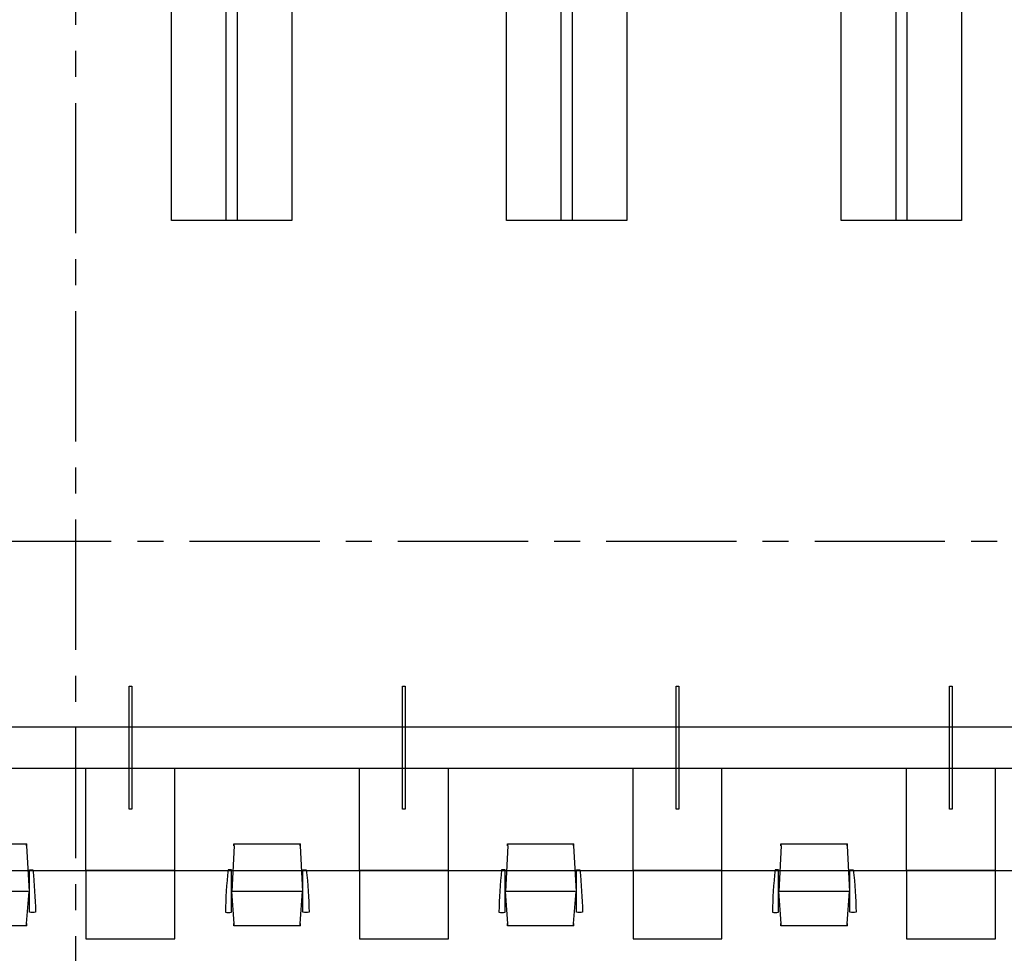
# Model space of a CAD drawing. Header units: millimetres. Extents: x 111285 to 237437, y -9513 to 52045.
# Tile 104 of 256: x 147673 to 154873, y 4778 to 11608. Entities that reach past the tile are written whole.
import ezdxf

# ---------------------------------------------------------------- set-up
doc = ezdxf.new("R2010")
doc.units = ezdxf.units.MM
doc.header["$LTSCALE"] = 100
doc.linetypes.add('CENTER', pattern=[50.8, 31.75, -6.35, 6.35, -6.35])
for name, color, linetype in [('0-HOOFDSTRAMIEN', 1, 'CENTER'), ('_79--VASTE-INRICHTING', 1, 'Continuous'), ('_82--LOSSE-INRICHTING', 1, 'Continuous'), ('_89--LOSSE-INRICHTING', 1, 'Continuous')]:
    doc.layers.add(name, color=color, linetype=linetype)

# ---------------------------------------------------------------- blocks, each defined once
blk = doc.blocks.new('U-STRAMIEN')
at = {"layer": '0-HOOFDSTRAMIEN', "ltscale": 0.3}
for points in [[(21600, -4264), (21600, 47464)], [(-5000, 7200), (68000, 7200)]]:
    blk.add_lwpolyline(points, dxfattribs=at)
blk = doc.blocks.new('bureaustoel')
at = {"layer": '_89--LOSSE-INRICHTING'}
for p, q in [((2.5, 585), (-14.9, 250)), ((0, 585), (0, 600)), ((0, 600), (486.9, 600)), ((2.5, 585), (2.5, 600)), ((484.4, 585), (484.4, 600)), ((484.4, 585), (501.9, 250)), ((486.9, 585), (486.9, 600)), ((2.5, 15), (-14.9, 250)), ((496.2, 250), (-9.2, 250)), ((484.4, 15), (501.9, 250)), ((0, 0), (0, 15)), ((486.9, 0), (0, 0)), ((2.5, 0), (2.5, 15)), ((484.4, 0), (484.4, 15)), ((486.9, 0), (486.9, 15))]:
    blk.add_line(p, q, dxfattribs=at)
for points in [[(-17.4, 98.6), (-17.4, 408.6, 0.108124), (-42.2, 408.6, 0.022407), (-62.3, 98.3, 0.119571), (-17.4, 98.3, 0.119571)], [(504.6, 98.6), (504.6, 408.6, -0.108124), (529.4, 408.6, -0.022407), (549.5, 98.3, -0.119571), (504.6, 98.3, -0.119571)]]:
    blk.add_lwpolyline(points, format="xyb", dxfattribs=at)

msp = doc.modelspace()

# ---------------------------------------------------------------- linework, layer by layer
at = {"layer": '_79--VASTE-INRICHTING'}
for p, q in [((148157.4, 5383), (148157.4, 6133)), ((148807.4, 5383), (148807.4, 6133)), ((150157.4, 5383), (150157.4, 6133)), ((150807.4, 5383), (150807.4, 6133)), ((152157.4, 5383), (152157.4, 6133)), ((152807.4, 5383), (152807.4, 6133)), ((154157.4, 5383), (154157.4, 6133)), ((154807.4, 5383), (154807.4, 6133))]:
    msp.add_line(p, q, dxfattribs=at)
for points in [[(148782, 12538), (149662, 12538), (149662, 10138), (148782, 10138)], [(149182, 12538), (149262, 12538), (149262, 10138), (149182, 10138)], [(151232.2, 12538), (152112.2, 12538), (152112.2, 10138), (151232.2, 10138)], [(151632.2, 12538), (151712.2, 12538), (151712.2, 10138), (151632.2, 10138)], [(153680.7, 12538), (154560.7, 12538), (154560.7, 10138), (153680.7, 10138)], [(154080.7, 12538), (154160.7, 12538), (154160.7, 10138), (154080.7, 10138)], [(164482.4, 6433), (140482.4, 6433), (140482.4, 5383), (164482.4, 5383)]]:
    msp.add_lwpolyline(points, close=True, dxfattribs=at)
at = {"layer": '_79--VASTE-INRICHTING', "ltscale": 50}
for points in [[(148492.4, 6732.9), (148492.4, 5833), (148472.4, 5833), (148472.4, 6732.9)], [(150492.4, 6732.9), (150492.4, 5833), (150472.4, 5833), (150472.4, 6732.9)], [(152492.4, 6732.9), (152492.4, 5833), (152472.4, 5833), (152472.4, 6732.9)], [(154492.4, 6732.9), (154492.4, 5833), (154472.4, 5833), (154472.4, 6732.9)]]:
    msp.add_lwpolyline(points, close=True, dxfattribs=at)
at = {"layer": '_79--VASTE-INRICHTING'}
msp.add_lwpolyline([(140782.4, 5383), (140782.4, 6133), (164182.4, 6133), (164182.4, 5383)], dxfattribs=at)
at = {"layer": '_82--LOSSE-INRICHTING', "color": 8}
for points in [[(148157.4, 4883), (148807.4, 4883), (148807.4, 5383), (148157.4, 5383)], [(150157.4, 4883), (150807.4, 4883), (150807.4, 5383), (150157.4, 5383)], [(152157.4, 4883), (152807.4, 4883), (152807.4, 5383), (152157.4, 5383)], [(154157.4, 4883), (154807.4, 4883), (154807.4, 5383), (154157.4, 5383)]]:
    msp.add_lwpolyline(points, close=True, dxfattribs=at)

# ---------------------------------------------------------------- block references
at = {"layer": '0-HOOFDSTRAMIEN'}
msp.add_blockref('U-STRAMIEN', (126482, 594), dxfattribs=at)
at = {"layer": '_82--LOSSE-INRICHTING'}
for p in [(147238.9, 4979.6), (149238.9, 4979.6), (151238.9, 4979.6), (153238.9, 4979.6)]:
    msp.add_blockref('bureaustoel', p, dxfattribs=at)

doc.saveas('drawing.dxf')
